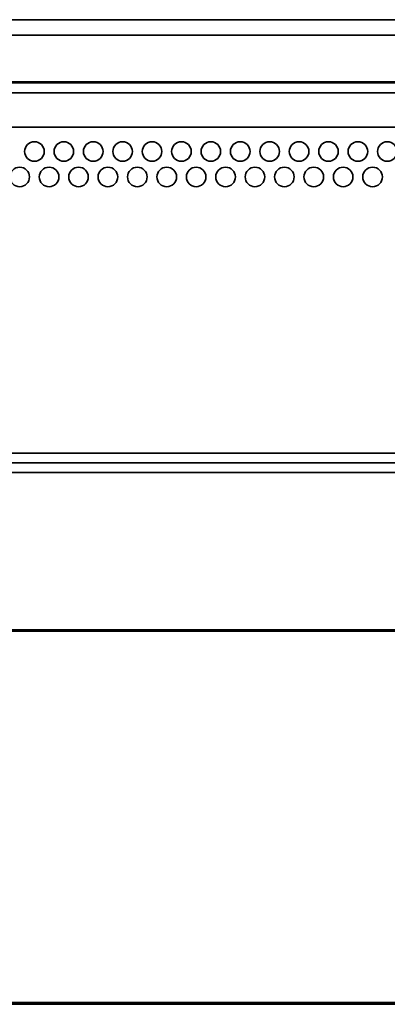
# Model space of a CAD drawing. Header units: millimetres. Extents: x 1 to 1119, y -1 to 863.
# Tile 34 of 211: x 334 to 346, y 136 to 169. Entities that reach past the tile are written whole.
import ezdxf

# ---------------------------------------------------------------- set-up
doc = ezdxf.new("R2010")
doc.units = ezdxf.units.MM

msp = doc.modelspace()

# ---------------------------------------------------------------- linework, layer by layer
at = {"color": 7, "linetype": 'Continuous', "lineweight": 35}
for p, q in [((374.6376, 169.427), (247.8558, 169.427)), ((373.5793, 167.3134), (247.8558, 167.3134)), ((373.5793, 167.3111), (247.8558, 167.3111)), ((247.8558, 167.2793), (507.7694, 167.2793)), ((247.8558, 167.277), (507.7694, 167.277)), ((302.4793, 167.273), (507.7694, 167.273)), ((507.7694, 165.773), (303.1459, 165.773)), ((579.0159, 154.3397), (176.6093, 154.3397)), ((176.845, 154.0063), (578.7802, 154.0063)), ((347.6026, 148.653), (182.6779, 148.653)), ((347.6043, 148.6063), (182.6779, 148.6063)), ((176.1009, 135.9563), (579.5043, 135.9563)), ((176.1009, 135.9063), (579.5043, 135.9063)), ((181.1026, 135.973), (574.5026, 135.973))]:
    msp.add_line(p, q, dxfattribs=at)
at = {"color": 8, "linetype": 'Continuous', "lineweight": 35}
for p, q in [((374.6376, 168.8983), (247.8558, 168.8983)), ((302.4793, 166.9397), (507.7694, 166.9397)), ((539.5693, 154.673), (299.4592, 154.673))]:
    msp.add_line(p, q, dxfattribs=at)
at = {"color": 7, "linetype": 'Continuous', "lineweight": 35}
for centre in [(334.1459, 164.9397), (335.1459, 164.9397), (336.1459, 164.9397), (337.1459, 164.9397), (338.1459, 164.9397), (339.1459, 164.9397), (340.1459, 164.9397), (341.1459, 164.9397), (342.1459, 164.9397), (343.1459, 164.9397), (344.1459, 164.9397), (345.1459, 164.9397), (346.1459, 164.9397), (333.6459, 164.073), (334.6459, 164.073), (335.6459, 164.073), (336.6459, 164.073), (337.6459, 164.073), (338.6459, 164.073), (339.6459, 164.073), (340.6459, 164.073), (341.6459, 164.073), (342.6459, 164.073), (343.6459, 164.073), (344.6459, 164.073), (345.6459, 164.073)]:
    msp.add_circle(centre, 0.3333, dxfattribs=at)

doc.saveas('drawing.dxf')
